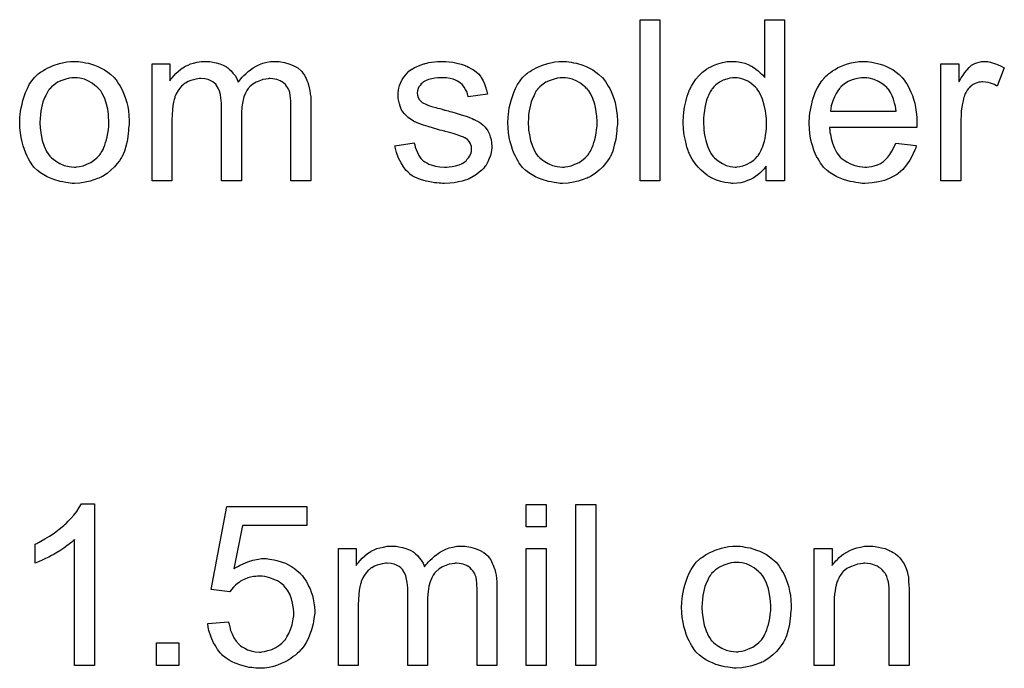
# Model space of a CAD drawing. Extents: x -1.6 to 9, y -2.8 to 5.2.
# Tile 191 of 197: x 7.93 to 8.42, y 2.883 to 3.205. Entities that reach past the tile are written whole.
import ezdxf

# ---------------------------------------------------------------- set-up
doc = ezdxf.new("R2010")
doc.units = 0
doc.layers.add('dfn6-15-57-c_document', color=1, linetype='CONTINUOUS')

msp = doc.modelspace()

# ---------------------------------------------------------------- linework, layer by layer
at = {"layer": 'dfn6-15-57-c_document', "color": 1}
for points in [[(8.248649, 3.125088), (8.238815, 3.125088), (8.238815, 3.205153), (8.248649, 3.205153), (8.248649, 3.125088)], [(8.310549, 3.125088), (8.301408, 3.125088), (8.301408, 3.132377), (8.301293, 3.132262), (8.301177, 3.13203), (8.30083, 3.131567), (8.300367, 3.130989), (8.299789, 3.13041), (8.299094, 3.129716), (8.298285, 3.128906), (8.297243, 3.128096), (8.296202, 3.127286), (8.295045, 3.126477), (8.293657, 3.125782), (8.292153, 3.125204), (8.290648, 3.124625), (8.288913, 3.124162), (8.287062, 3.123931), (8.285095, 3.123815), (8.284401, 3.123815), (8.283938, 3.123931), (8.282549, 3.124047), (8.28093, 3.124278), (8.278963, 3.124741), (8.276764, 3.125435), (8.274566, 3.126361), (8.272368, 3.127633), (8.272252, 3.127633), (8.272136, 3.127865), (8.271442, 3.128328), (8.270401, 3.129253), (8.269128, 3.13041), (8.267624, 3.131914), (8.26612, 3.133766), (8.264616, 3.135848), (8.263343, 3.138278), (8.263343, 3.138394), (8.263228, 3.138625), (8.263112, 3.138972), (8.26288, 3.139435), (8.262649, 3.140129), (8.262302, 3.140939), (8.26207, 3.141749), (8.261839, 3.14279), (8.261261, 3.145104), (8.260682, 3.147765), (8.260335, 3.150773), (8.260219, 3.154013), (8.260219, 3.154129), (8.260219, 3.15436), (8.260219, 3.154823), (8.260219, 3.155517), (8.260335, 3.156211), (8.260335, 3.157137), (8.260566, 3.15922), (8.260914, 3.161649), (8.261492, 3.16431), (8.262186, 3.167087), (8.263112, 3.169748), (8.263112, 3.169864), (8.263228, 3.170095), (8.263459, 3.170443), (8.26369, 3.170905), (8.264385, 3.172178), (8.26531, 3.173798), (8.266467, 3.175533), (8.267971, 3.177269), (8.269707, 3.17912), (8.271789, 3.180624), (8.271905, 3.180624), (8.272021, 3.18074), (8.272368, 3.180971), (8.272831, 3.181203), (8.273988, 3.181781), (8.275607, 3.182591), (8.277459, 3.183285), (8.279657, 3.183864), (8.282087, 3.184327), (8.284632, 3.184442), (8.285558, 3.184442), (8.286483, 3.184327), (8.287756, 3.184211), (8.28926, 3.183864), (8.29088, 3.183517), (8.2925, 3.182938), (8.294004, 3.182128), (8.294235, 3.182012), (8.294698, 3.181781), (8.295392, 3.181203), (8.296318, 3.180624), (8.297475, 3.179814), (8.298516, 3.178773), (8.299673, 3.177732), (8.300714, 3.176459), (8.300714, 3.205153), (8.310549, 3.205153), (8.310549, 3.125088)], [(7.959631, 3.184327), (7.960672, 3.184211), (7.961829, 3.183979), (7.963102, 3.183748), (7.964606, 3.183517), (7.96773, 3.182475), (7.96935, 3.181897), (7.970969, 3.181087), (7.972589, 3.180277), (7.974209, 3.17912), (7.975713, 3.177963), (7.977217, 3.176575), (7.977333, 3.176459), (7.977564, 3.176227), (7.977911, 3.175765), (7.978374, 3.175186), (7.978953, 3.174376), (7.979647, 3.173335), (7.980341, 3.172178), (7.981035, 3.170905), (7.981729, 3.169517), (7.982424, 3.167781), (7.983118, 3.166046), (7.983696, 3.164079), (7.984159, 3.161996), (7.984506, 3.159798), (7.984738, 3.157484), (7.984853, 3.154939), (7.984853, 3.154823), (7.984853, 3.154476), (7.984853, 3.153897), (7.984853, 3.153088), (7.984738, 3.152162), (7.984622, 3.151005), (7.984622, 3.149848), (7.984391, 3.148575), (7.984043, 3.145683), (7.983349, 3.14279), (7.982539, 3.139898), (7.981382, 3.137237), (7.981382, 3.137121), (7.981267, 3.137005), (7.981035, 3.136658), (7.980804, 3.136195), (7.979994, 3.135038), (7.978953, 3.13365), (7.977564, 3.13203), (7.975829, 3.13041), (7.973862, 3.128791), (7.971548, 3.127286), (7.971432, 3.127286), (7.971316, 3.127171), (7.970969, 3.126939), (7.970391, 3.126708), (7.969812, 3.126477), (7.969118, 3.126245), (7.967383, 3.125551), (7.965416, 3.124972), (7.962986, 3.124394), (7.960441, 3.123931), (7.957664, 3.123815), (7.956507, 3.123815), (7.955581, 3.123931), (7.95454, 3.124047), (7.953383, 3.124278), (7.951994, 3.12451), (7.950606, 3.124741), (7.947482, 3.125667), (7.945747, 3.126361), (7.944127, 3.127055), (7.942507, 3.127981), (7.940887, 3.129022), (7.939383, 3.130179), (7.937879, 3.131567), (7.937763, 3.131683), (7.937532, 3.131914), (7.937185, 3.132377), (7.936722, 3.133071), (7.936144, 3.133881), (7.935565, 3.134807), (7.934871, 3.135964), (7.934177, 3.137352), (7.933483, 3.138856), (7.932788, 3.140592), (7.93221, 3.142443), (7.931631, 3.14441), (7.931168, 3.146608), (7.930821, 3.148922), (7.93059, 3.151468), (7.930474, 3.154129), (7.930474, 3.15436), (7.930474, 3.154823), (7.93059, 3.155633), (7.93059, 3.15679), (7.930706, 3.158063), (7.930937, 3.159682), (7.931168, 3.161302), (7.931631, 3.163153), (7.932094, 3.165005), (7.932673, 3.166972), (7.933367, 3.169054), (7.934292, 3.171021), (7.935218, 3.172872), (7.936491, 3.174723), (7.937763, 3.176459), (7.939383, 3.177963), (7.939499, 3.178079), (7.93973, 3.178194), (7.940193, 3.178541), (7.940772, 3.179004), (7.941466, 3.179467), (7.942391, 3.180046), (7.943317, 3.180624), (7.944474, 3.181203), (7.945747, 3.181781), (7.947135, 3.18236), (7.950259, 3.183401), (7.953846, 3.184211), (7.955697, 3.184327), (7.957664, 3.184442), (7.958821, 3.184442), (7.959631, 3.184327)], [(8.058554, 3.184327), (8.059364, 3.184327), (8.060174, 3.184211), (8.062141, 3.183864), (8.064224, 3.183285), (8.066422, 3.18236), (8.06862, 3.181203), (8.070471, 3.179583), (8.070703, 3.179351), (8.071166, 3.178657), (8.071975, 3.177616), (8.072323, 3.176806), (8.072785, 3.175996), (8.073248, 3.174955), (8.073595, 3.173914), (8.074058, 3.172756), (8.074405, 3.171368), (8.074636, 3.16998), (8.074868, 3.16836), (8.075099, 3.16674), (8.075099, 3.164889), (8.075099, 3.125088), (8.065265, 3.125088), (8.065265, 3.161534), (8.065265, 3.161649), (8.065265, 3.161765), (8.065265, 3.162459), (8.065265, 3.163501), (8.065149, 3.164773), (8.065033, 3.166162), (8.064918, 3.16755), (8.064686, 3.168938), (8.064339, 3.16998), (8.064339, 3.170095), (8.064108, 3.170443), (8.063876, 3.170905), (8.063529, 3.171484), (8.063066, 3.172178), (8.062488, 3.172872), (8.061794, 3.173566), (8.060868, 3.174261), (8.060752, 3.174376), (8.060405, 3.174492), (8.059943, 3.174723), (8.059133, 3.17507), (8.058323, 3.175418), (8.057282, 3.175649), (8.05624, 3.175765), (8.054967, 3.17588), (8.054389, 3.17588), (8.053926, 3.175765), (8.052769, 3.175649), (8.051381, 3.175418), (8.049761, 3.174839), (8.048025, 3.174145), (8.04629, 3.173104), (8.04467, 3.171715), (8.044555, 3.171484), (8.044092, 3.170905), (8.043398, 3.16998), (8.042703, 3.168591), (8.041893, 3.16674), (8.041315, 3.164542), (8.040852, 3.161881), (8.040621, 3.158757), (8.040621, 3.125088), (8.030786, 3.125088), (8.030786, 3.162691), (8.030786, 3.162806), (8.030786, 3.163038), (8.030786, 3.163269), (8.030786, 3.163732), (8.030671, 3.165005), (8.030439, 3.166393), (8.030208, 3.168013), (8.029745, 3.169633), (8.029166, 3.171137), (8.028356, 3.172525), (8.028241, 3.172641), (8.027894, 3.173104), (8.027315, 3.173566), (8.026505, 3.174261), (8.025464, 3.174839), (8.024076, 3.175418), (8.022456, 3.175765), (8.020489, 3.17588), (8.019795, 3.17588), (8.018985, 3.175765), (8.018059, 3.175649), (8.016902, 3.175302), (8.015514, 3.174955), (8.014241, 3.174376), (8.012853, 3.173682), (8.012737, 3.173566), (8.012274, 3.173219), (8.011696, 3.172756), (8.010886, 3.172062), (8.010076, 3.171137), (8.009266, 3.16998), (8.008456, 3.168707), (8.007762, 3.167203), (8.007646, 3.166972), (8.00753, 3.166393), (8.007299, 3.165467), (8.006952, 3.164195), (8.006605, 3.162459), (8.006373, 3.160377), (8.006258, 3.157947), (8.006142, 3.15517), (8.006142, 3.125088), (7.996308, 3.125088), (7.996308, 3.183169), (8.005101, 3.183169), (8.005101, 3.174839), (8.005217, 3.17507), (8.005564, 3.175533), (8.006258, 3.176343), (8.007068, 3.177269), (8.008109, 3.178426), (8.009382, 3.179583), (8.01077, 3.18074), (8.01239, 3.181781), (8.012621, 3.181897), (8.0132, 3.182244), (8.014125, 3.182591), (8.015398, 3.183169), (8.016902, 3.183632), (8.018638, 3.183979), (8.020605, 3.184327), (8.022687, 3.184442), (8.023729, 3.184442), (8.025001, 3.184327), (8.02639, 3.184095), (8.028125, 3.183748), (8.029861, 3.183285), (8.031596, 3.182591), (8.033216, 3.181665), (8.033447, 3.18155), (8.03391, 3.181203), (8.034604, 3.180624), (8.03553, 3.179698), (8.036456, 3.178657), (8.037497, 3.177385), (8.038422, 3.17588), (8.039117, 3.174145), (8.039232, 3.174261), (8.039464, 3.174608), (8.039811, 3.17507), (8.040389, 3.175765), (8.041083, 3.176575), (8.041893, 3.177385), (8.042819, 3.17831), (8.043976, 3.179351), (8.045249, 3.180277), (8.046521, 3.181203), (8.048025, 3.182012), (8.049645, 3.182822), (8.051381, 3.183517), (8.053232, 3.183979), (8.055083, 3.184327), (8.057166, 3.184442), (8.057976, 3.184442), (8.058554, 3.184327)], [(8.142205, 3.184327), (8.143941, 3.184211), (8.145792, 3.183979), (8.147759, 3.183517), (8.149842, 3.183054), (8.151808, 3.18236), (8.151924, 3.18236), (8.15204, 3.182244), (8.152618, 3.182012), (8.153544, 3.18155), (8.154701, 3.180971), (8.155974, 3.180161), (8.157246, 3.179236), (8.158403, 3.178194), (8.159445, 3.177037), (8.15956, 3.176922), (8.159792, 3.176459), (8.160255, 3.175649), (8.160833, 3.174723), (8.161412, 3.173335), (8.16199, 3.171831), (8.162453, 3.170095), (8.162916, 3.168128), (8.153312, 3.166856), (8.153312, 3.167087), (8.153197, 3.16755), (8.152965, 3.16836), (8.152618, 3.169401), (8.15204, 3.170443), (8.151346, 3.171599), (8.150536, 3.172756), (8.149379, 3.173798), (8.149263, 3.173914), (8.1488, 3.174145), (8.148106, 3.174608), (8.147065, 3.17507), (8.145908, 3.175533), (8.144404, 3.175996), (8.142552, 3.176227), (8.140586, 3.176343), (8.139428, 3.176343), (8.138271, 3.176227), (8.136767, 3.176112), (8.135263, 3.175765), (8.133644, 3.175418), (8.132139, 3.174839), (8.130867, 3.174029), (8.130751, 3.173914), (8.130404, 3.173682), (8.129941, 3.173219), (8.129478, 3.172525), (8.1289, 3.171831), (8.128437, 3.170905), (8.12809, 3.169864), (8.127974, 3.168823), (8.127974, 3.168707), (8.127974, 3.168476), (8.12809, 3.168128), (8.12809, 3.167666), (8.128437, 3.166509), (8.129131, 3.165352), (8.129247, 3.165236), (8.129363, 3.16512), (8.129594, 3.164773), (8.130057, 3.164426), (8.13052, 3.164079), (8.131214, 3.163616), (8.132024, 3.163269), (8.132949, 3.162806), (8.133065, 3.162806), (8.133296, 3.162691), (8.133759, 3.162575), (8.134569, 3.162228), (8.135726, 3.161881), (8.13723, 3.161534), (8.138156, 3.161186), (8.139197, 3.160955), (8.140354, 3.160608), (8.141627, 3.160261), (8.141743, 3.160261), (8.14209, 3.160145), (8.142668, 3.16003), (8.143362, 3.159798), (8.144172, 3.159567), (8.145213, 3.159335), (8.147412, 3.158641), (8.149842, 3.157947), (8.152271, 3.157137), (8.15447, 3.156327), (8.155395, 3.15598), (8.156205, 3.155633), (8.156436, 3.155517), (8.156899, 3.155286), (8.157593, 3.154939), (8.158635, 3.15436), (8.159676, 3.153666), (8.160717, 3.15274), (8.161759, 3.151699), (8.162684, 3.150542), (8.1628, 3.150426), (8.163031, 3.149964), (8.163494, 3.149269), (8.163957, 3.148228), (8.164304, 3.146955), (8.164767, 3.145567), (8.164998, 3.143947), (8.165114, 3.142096), (8.165114, 3.141865), (8.165114, 3.141286), (8.164998, 3.14036), (8.164767, 3.139088), (8.16442, 3.137699), (8.163841, 3.136195), (8.163147, 3.13446), (8.162221, 3.13284), (8.162106, 3.132609), (8.161643, 3.132146), (8.161064, 3.131336), (8.160139, 3.13041), (8.158866, 3.129369), (8.157478, 3.128212), (8.155858, 3.127171), (8.153891, 3.126129), (8.153775, 3.126129), (8.15366, 3.126014), (8.152965, 3.125782), (8.151808, 3.125435), (8.150304, 3.124972), (8.148453, 3.12451), (8.14637, 3.124162), (8.144172, 3.123931), (8.141627, 3.123815), (8.140586, 3.123815), (8.139776, 3.123931), (8.13885, 3.123931), (8.137693, 3.124047), (8.136536, 3.124162), (8.135263, 3.124394), (8.132486, 3.124972), (8.129594, 3.125782), (8.126817, 3.126939), (8.125544, 3.127633), (8.124387, 3.128443), (8.124272, 3.128559), (8.124156, 3.128675), (8.123462, 3.129369), (8.122421, 3.13041), (8.121264, 3.13203), (8.119991, 3.133997), (8.118718, 3.136311), (8.117677, 3.139204), (8.116867, 3.142443), (8.126586, 3.143947), (8.126586, 3.143831), (8.126586, 3.143716), (8.126817, 3.143022), (8.127049, 3.141865), (8.127511, 3.140592), (8.12809, 3.139204), (8.128784, 3.137699), (8.129825, 3.136195), (8.131098, 3.134923), (8.131329, 3.134807), (8.131792, 3.13446), (8.132718, 3.133997), (8.133875, 3.133419), (8.135379, 3.13284), (8.137114, 3.132377), (8.139197, 3.13203), (8.141627, 3.131914), (8.142784, 3.131914), (8.143941, 3.13203), (8.145445, 3.132262), (8.147065, 3.132609), (8.1488, 3.133071), (8.150304, 3.13365), (8.151693, 3.134575), (8.151808, 3.134691), (8.152271, 3.135038), (8.152734, 3.135617), (8.153428, 3.136427), (8.154007, 3.137352), (8.154585, 3.138509), (8.154932, 3.139666), (8.155048, 3.141055), (8.155048, 3.14117), (8.155048, 3.141633), (8.154932, 3.142212), (8.154701, 3.143022), (8.154354, 3.143831), (8.153775, 3.144641), (8.153081, 3.145567), (8.15204, 3.146261), (8.151924, 3.146377), (8.151577, 3.146493), (8.150998, 3.14684), (8.150073, 3.147187), (8.148685, 3.14765), (8.147875, 3.147997), (8.146949, 3.148228), (8.145908, 3.148575), (8.144751, 3.148922), (8.143478, 3.149269), (8.141974, 3.149617), (8.141858, 3.149617), (8.141511, 3.149732), (8.140933, 3.149848), (8.140238, 3.150079), (8.139313, 3.150311), (8.138271, 3.150658), (8.136073, 3.151236), (8.133528, 3.152046), (8.131098, 3.15274), (8.128784, 3.15355), (8.127743, 3.154013), (8.126933, 3.15436), (8.126702, 3.154476), (8.126239, 3.154707), (8.125544, 3.15517), (8.124619, 3.155749), (8.123578, 3.156559), (8.122536, 3.157484), (8.121495, 3.158525), (8.120569, 3.159798), (8.120454, 3.159914), (8.120222, 3.160377), (8.119875, 3.161186), (8.119528, 3.162112), (8.119181, 3.163269), (8.118834, 3.164657), (8.118602, 3.166046), (8.118487, 3.167666), (8.118487, 3.167897), (8.118487, 3.16836), (8.118602, 3.169054), (8.118718, 3.170095), (8.11895, 3.171137), (8.119181, 3.172409), (8.119644, 3.173566), (8.120222, 3.174839), (8.120338, 3.174955), (8.120569, 3.175418), (8.120917, 3.175996), (8.121495, 3.176806), (8.122189, 3.177616), (8.122999, 3.178657), (8.123925, 3.179583), (8.125082, 3.180393), (8.125197, 3.180508), (8.125544, 3.180624), (8.126007, 3.180971), (8.126702, 3.181318), (8.127627, 3.181781), (8.128668, 3.182244), (8.129941, 3.182707), (8.131329, 3.183169), (8.131561, 3.183285), (8.132024, 3.183401), (8.132834, 3.183632), (8.133875, 3.183864), (8.135148, 3.184095), (8.136536, 3.184211), (8.138156, 3.184442), (8.140933, 3.184442), (8.142205, 3.184327)], [(8.202254, 3.184327), (8.203295, 3.184211), (8.204452, 3.183979), (8.205725, 3.183748), (8.207229, 3.183517), (8.210353, 3.182475), (8.211972, 3.181897), (8.213592, 3.181087), (8.215212, 3.180277), (8.216832, 3.17912), (8.218336, 3.177963), (8.21984, 3.176575), (8.219956, 3.176459), (8.220187, 3.176227), (8.220534, 3.175765), (8.220997, 3.175186), (8.221576, 3.174376), (8.22227, 3.173335), (8.222964, 3.172178), (8.223658, 3.170905), (8.224352, 3.169517), (8.225047, 3.167781), (8.225741, 3.166046), (8.226319, 3.164079), (8.226782, 3.161996), (8.227129, 3.159798), (8.227361, 3.157484), (8.227476, 3.154939), (8.227476, 3.154823), (8.227476, 3.154476), (8.227476, 3.153897), (8.227476, 3.153088), (8.227361, 3.152162), (8.227245, 3.151005), (8.227245, 3.149848), (8.227013, 3.148575), (8.226666, 3.145683), (8.225972, 3.14279), (8.225162, 3.139898), (8.224005, 3.137237), (8.224005, 3.137121), (8.223889, 3.137005), (8.223658, 3.136658), (8.223427, 3.136195), (8.222617, 3.135038), (8.221576, 3.13365), (8.220187, 3.13203), (8.218452, 3.13041), (8.216485, 3.128791), (8.214171, 3.127286), (8.214055, 3.127286), (8.213939, 3.127171), (8.213592, 3.126939), (8.213014, 3.126708), (8.212435, 3.126477), (8.211741, 3.126245), (8.210005, 3.125551), (8.208039, 3.124972), (8.205609, 3.124394), (8.203064, 3.123931), (8.200287, 3.123815), (8.19913, 3.123815), (8.198204, 3.123931), (8.197163, 3.124047), (8.196006, 3.124278), (8.194617, 3.12451), (8.193229, 3.124741), (8.190105, 3.125667), (8.18837, 3.126361), (8.18675, 3.127055), (8.18513, 3.127981), (8.18351, 3.129022), (8.182006, 3.130179), (8.180502, 3.131567), (8.180386, 3.131683), (8.180155, 3.131914), (8.179808, 3.132377), (8.179345, 3.133071), (8.178766, 3.133881), (8.178188, 3.134807), (8.177494, 3.135964), (8.1768, 3.137352), (8.176105, 3.138856), (8.175411, 3.140592), (8.174833, 3.142443), (8.174254, 3.14441), (8.173791, 3.146608), (8.173444, 3.148922), (8.173213, 3.151468), (8.173097, 3.154129), (8.173097, 3.15436), (8.173097, 3.154823), (8.173213, 3.155633), (8.173213, 3.15679), (8.173329, 3.158063), (8.17356, 3.159682), (8.173791, 3.161302), (8.174254, 3.163153), (8.174717, 3.165005), (8.175296, 3.166972), (8.17599, 3.169054), (8.176915, 3.171021), (8.177841, 3.172872), (8.179114, 3.174723), (8.180386, 3.176459), (8.182006, 3.177963), (8.182122, 3.178079), (8.182353, 3.178194), (8.182816, 3.178541), (8.183395, 3.179004), (8.184089, 3.179467), (8.185014, 3.180046), (8.18594, 3.180624), (8.187097, 3.181203), (8.18837, 3.181781), (8.189758, 3.18236), (8.192882, 3.183401), (8.196469, 3.184211), (8.19832, 3.184327), (8.200287, 3.184442), (8.201444, 3.184442), (8.202254, 3.184327)], [(8.351854, 3.184327), (8.352779, 3.184211), (8.353936, 3.183979), (8.355209, 3.183748), (8.356713, 3.183401), (8.358102, 3.183054), (8.359721, 3.182475), (8.361225, 3.181897), (8.362845, 3.181087), (8.364465, 3.180161), (8.366085, 3.17912), (8.367589, 3.177847), (8.368977, 3.176459), (8.369093, 3.176343), (8.369324, 3.176112), (8.369672, 3.175649), (8.370134, 3.174955), (8.370713, 3.174145), (8.371291, 3.173219), (8.371986, 3.172062), (8.37268, 3.170674), (8.373374, 3.16917), (8.374068, 3.16755), (8.374647, 3.165699), (8.375225, 3.163732), (8.375688, 3.161534), (8.376035, 3.15922), (8.376266, 3.15679), (8.376382, 3.154129), (8.376382, 3.154013), (8.376382, 3.15355), (8.376382, 3.15274), (8.376266, 3.151584), (8.332879, 3.151584), (8.332879, 3.151468), (8.332879, 3.151121), (8.332995, 3.150658), (8.332995, 3.149964), (8.33311, 3.149154), (8.333342, 3.148228), (8.333689, 3.146146), (8.334383, 3.143832), (8.335309, 3.141286), (8.336581, 3.138972), (8.338201, 3.13689), (8.338317, 3.13689), (8.338433, 3.136658), (8.339127, 3.13608), (8.340168, 3.13527), (8.341556, 3.13446), (8.343408, 3.133534), (8.34549, 3.132724), (8.347804, 3.132146), (8.349077, 3.13203), (8.350465, 3.131914), (8.351391, 3.131914), (8.352432, 3.13203), (8.353705, 3.132262), (8.355093, 3.132609), (8.356713, 3.133072), (8.358217, 3.133766), (8.359721, 3.134691), (8.359837, 3.134807), (8.360415, 3.13527), (8.36111, 3.135964), (8.36192, 3.13689), (8.362845, 3.138162), (8.363887, 3.139782), (8.364928, 3.141633), (8.365853, 3.143832), (8.376035, 3.142559), (8.376035, 3.142443), (8.375919, 3.142212), (8.375804, 3.141749), (8.375572, 3.141055), (8.375225, 3.140361), (8.374878, 3.139435), (8.373952, 3.137468), (8.372795, 3.13527), (8.371176, 3.132956), (8.369324, 3.130758), (8.36701, 3.128675), (8.366895, 3.128675), (8.366663, 3.128443), (8.366316, 3.128212), (8.365853, 3.127865), (8.365159, 3.127518), (8.364465, 3.127171), (8.363539, 3.126708), (8.362498, 3.126245), (8.361341, 3.125782), (8.360184, 3.12532), (8.357292, 3.124625), (8.354052, 3.124047), (8.350465, 3.123816), (8.349193, 3.123816), (8.348383, 3.123931), (8.347341, 3.124047), (8.346069, 3.124278), (8.34468, 3.12451), (8.343176, 3.124741), (8.339937, 3.125667), (8.338201, 3.126361), (8.336581, 3.127055), (8.334846, 3.127981), (8.333226, 3.129022), (8.331722, 3.130179), (8.330218, 3.131567), (8.330102, 3.131683), (8.329871, 3.131914), (8.329524, 3.132377), (8.329061, 3.133072), (8.328482, 3.133881), (8.327904, 3.134807), (8.32721, 3.135964), (8.326515, 3.137237), (8.325821, 3.138741), (8.325127, 3.14036), (8.324549, 3.142212), (8.32397, 3.144179), (8.323507, 3.146261), (8.32316, 3.148575), (8.322929, 3.151005), (8.322813, 3.15355), (8.322813, 3.153666), (8.322813, 3.154244), (8.322813, 3.154939), (8.322929, 3.15598), (8.323044, 3.157253), (8.32316, 3.158641), (8.323391, 3.160261), (8.323739, 3.161881), (8.324664, 3.165583), (8.325243, 3.167434), (8.325937, 3.169401), (8.326862, 3.171252), (8.327904, 3.172988), (8.329061, 3.174724), (8.330334, 3.176343), (8.330449, 3.176459), (8.330681, 3.17669), (8.331143, 3.177037), (8.331722, 3.177616), (8.332416, 3.178195), (8.333342, 3.178889), (8.334383, 3.179699), (8.335656, 3.180393), (8.336928, 3.181203), (8.338433, 3.181897), (8.340052, 3.182591), (8.341788, 3.18317), (8.343639, 3.183748), (8.345606, 3.184095), (8.347689, 3.184327), (8.349887, 3.184442), (8.351044, 3.184442), (8.351854, 3.184327)], [(8.411555, 3.184327), (8.412828, 3.184095), (8.414332, 3.183632), (8.415951, 3.183054), (8.417803, 3.182244), (8.41977, 3.181203), (8.416183, 3.172178), (8.416067, 3.172294), (8.415604, 3.172525), (8.41491, 3.172872), (8.413985, 3.173219), (8.412943, 3.173566), (8.411671, 3.173914), (8.410398, 3.174145), (8.409125, 3.174261), (8.408547, 3.174261), (8.407968, 3.174145), (8.407158, 3.174029), (8.406348, 3.173798), (8.405307, 3.173451), (8.404266, 3.172988), (8.40334, 3.172294), (8.403225, 3.172178), (8.402877, 3.171947), (8.40253, 3.171484), (8.401952, 3.170905), (8.401373, 3.170095), (8.400795, 3.16917), (8.400216, 3.168129), (8.399754, 3.166856), (8.399638, 3.166624), (8.399522, 3.16593), (8.399291, 3.164889), (8.398944, 3.163501), (8.398596, 3.161765), (8.398365, 3.159798), (8.398249, 3.157716), (8.398134, 3.155402), (8.398134, 3.125088), (8.388299, 3.125088), (8.388299, 3.18317), (8.397208, 3.18317), (8.397208, 3.174376), (8.397324, 3.174492), (8.397787, 3.175302), (8.398365, 3.176343), (8.399291, 3.177616), (8.400216, 3.178889), (8.401258, 3.180277), (8.402299, 3.181434), (8.40334, 3.18236), (8.403456, 3.182475), (8.403803, 3.182707), (8.404497, 3.183054), (8.405191, 3.183401), (8.406117, 3.183748), (8.407274, 3.184095), (8.408431, 3.184327), (8.409704, 3.184442), (8.410514, 3.184442), (8.411555, 3.184327)], [(7.957664, 3.176343), (7.95697, 3.176343), (7.956391, 3.176227), (7.955118, 3.176112), (7.953383, 3.175649), (7.951416, 3.174955), (7.949333, 3.174029), (7.947367, 3.172641), (7.946325, 3.171715), (7.9454, 3.17079), (7.9454, 3.170674), (7.945168, 3.170558), (7.944937, 3.170211), (7.94459, 3.169748), (7.944243, 3.16917), (7.943895, 3.168476), (7.943433, 3.16755), (7.94297, 3.166624), (7.942507, 3.165467), (7.942044, 3.16431), (7.941697, 3.162922), (7.94135, 3.161418), (7.941003, 3.159798), (7.940772, 3.158063), (7.940656, 3.156096), (7.94054, 3.154129), (7.94054, 3.154013), (7.94054, 3.153666), (7.94054, 3.153088), (7.940656, 3.152278), (7.940656, 3.151352), (7.940772, 3.150311), (7.941119, 3.147881), (7.941697, 3.145104), (7.942623, 3.142327), (7.94378, 3.139666), (7.94459, 3.138509), (7.9454, 3.137352), (7.945515, 3.137352), (7.945631, 3.137121), (7.946325, 3.136542), (7.947367, 3.135617), (7.948755, 3.134691), (7.95049, 3.13365), (7.952573, 3.132724), (7.955003, 3.132146), (7.956275, 3.13203), (7.957664, 3.131914), (7.958358, 3.131914), (7.958936, 3.13203), (7.960209, 3.132262), (7.961945, 3.132609), (7.963796, 3.133303), (7.965878, 3.134228), (7.967845, 3.135617), (7.968887, 3.136542), (7.969812, 3.137468), (7.969928, 3.137584), (7.970044, 3.137699), (7.970275, 3.138046), (7.970622, 3.138509), (7.970969, 3.139088), (7.971432, 3.139782), (7.971895, 3.140708), (7.972358, 3.141633), (7.97282, 3.14279), (7.973168, 3.144063), (7.97363, 3.145451), (7.973977, 3.146955), (7.974325, 3.148691), (7.974556, 3.150426), (7.974787, 3.152393), (7.974787, 3.154476), (7.974787, 3.154592), (7.974787, 3.154939), (7.974787, 3.155517), (7.974672, 3.156211), (7.974672, 3.157137), (7.974556, 3.158178), (7.974209, 3.160608), (7.97363, 3.163153), (7.972705, 3.16593), (7.971432, 3.168476), (7.970738, 3.169748), (7.969812, 3.17079), (7.969812, 3.170905), (7.969581, 3.171021), (7.968887, 3.171715), (7.967845, 3.172525), (7.966457, 3.173566), (7.964721, 3.174608), (7.962639, 3.175533), (7.960325, 3.176112), (7.959052, 3.176227), (7.957664, 3.176343)], [(8.200287, 3.176343), (8.199593, 3.176343), (8.199014, 3.176227), (8.197741, 3.176112), (8.196006, 3.175649), (8.194039, 3.174955), (8.191956, 3.174029), (8.189989, 3.172641), (8.188948, 3.171715), (8.188023, 3.17079), (8.188023, 3.170674), (8.187791, 3.170558), (8.18756, 3.170211), (8.187213, 3.169748), (8.186865, 3.16917), (8.186518, 3.168476), (8.186056, 3.16755), (8.185593, 3.166624), (8.18513, 3.165467), (8.184667, 3.16431), (8.18432, 3.162922), (8.183973, 3.161418), (8.183626, 3.159798), (8.183395, 3.158063), (8.183279, 3.156096), (8.183163, 3.154129), (8.183163, 3.154013), (8.183163, 3.153666), (8.183163, 3.153088), (8.183279, 3.152278), (8.183279, 3.151352), (8.183395, 3.150311), (8.183742, 3.147881), (8.18432, 3.145104), (8.185246, 3.142327), (8.186403, 3.139666), (8.187213, 3.138509), (8.188023, 3.137352), (8.188138, 3.137352), (8.188254, 3.137121), (8.188948, 3.136542), (8.189989, 3.135617), (8.191378, 3.134691), (8.193113, 3.13365), (8.195196, 3.132724), (8.197626, 3.132146), (8.198898, 3.13203), (8.200287, 3.131914), (8.200981, 3.131914), (8.201559, 3.13203), (8.202832, 3.132262), (8.204568, 3.132609), (8.206419, 3.133303), (8.208501, 3.134228), (8.210468, 3.135617), (8.21151, 3.136542), (8.212435, 3.137468), (8.212551, 3.137584), (8.212667, 3.137699), (8.212898, 3.138046), (8.213245, 3.138509), (8.213592, 3.139088), (8.214055, 3.139782), (8.214518, 3.140708), (8.214981, 3.141633), (8.215443, 3.14279), (8.21579, 3.144063), (8.216253, 3.145451), (8.2166, 3.146955), (8.216948, 3.148691), (8.217179, 3.150426), (8.21741, 3.152393), (8.21741, 3.154476), (8.21741, 3.154592), (8.21741, 3.154939), (8.21741, 3.155517), (8.217295, 3.156211), (8.217295, 3.157137), (8.217179, 3.158178), (8.216832, 3.160608), (8.216253, 3.163153), (8.215328, 3.16593), (8.214055, 3.168476), (8.213361, 3.169748), (8.212435, 3.17079), (8.212435, 3.170905), (8.212204, 3.171021), (8.21151, 3.171715), (8.210468, 3.172525), (8.20908, 3.173566), (8.207344, 3.174608), (8.205262, 3.175533), (8.202948, 3.176112), (8.201675, 3.176227), (8.200287, 3.176343)], [(8.285673, 3.176343), (8.285095, 3.176343), (8.284632, 3.176227), (8.283359, 3.176112), (8.281855, 3.175649), (8.28012, 3.17507), (8.278269, 3.174029), (8.276417, 3.172756), (8.275492, 3.171831), (8.274682, 3.170905), (8.274682, 3.17079), (8.27445, 3.170674), (8.274335, 3.170327), (8.273988, 3.169864), (8.27364, 3.169285), (8.273293, 3.168591), (8.272946, 3.167781), (8.272484, 3.166856), (8.272021, 3.165699), (8.271674, 3.164426), (8.271326, 3.163038), (8.270979, 3.161534), (8.270748, 3.159914), (8.270517, 3.158063), (8.270285, 3.156096), (8.270285, 3.154013), (8.270285, 3.153897), (8.270285, 3.15355), (8.270285, 3.152972), (8.270401, 3.152162), (8.270401, 3.151236), (8.270517, 3.150195), (8.270864, 3.147765), (8.271442, 3.145104), (8.272252, 3.142327), (8.273409, 3.139666), (8.274103, 3.138509), (8.274913, 3.137352), (8.275029, 3.137352), (8.275145, 3.137121), (8.275723, 3.136542), (8.276764, 3.135617), (8.278037, 3.134691), (8.279657, 3.13365), (8.281624, 3.132724), (8.283706, 3.132146), (8.284863, 3.13203), (8.28602, 3.131914), (8.286599, 3.131914), (8.287062, 3.13203), (8.288334, 3.132146), (8.289838, 3.132609), (8.291574, 3.133187), (8.293425, 3.134113), (8.295276, 3.135385), (8.296202, 3.136195), (8.297012, 3.137121), (8.297012, 3.137237), (8.297243, 3.137352), (8.297475, 3.137699), (8.297706, 3.138162), (8.298053, 3.138741), (8.298516, 3.139319), (8.298863, 3.140245), (8.299326, 3.14117), (8.299789, 3.142212), (8.300136, 3.143369), (8.300599, 3.144757), (8.300946, 3.146146), (8.301177, 3.147765), (8.301408, 3.149385), (8.30164, 3.151236), (8.30164, 3.153203), (8.30164, 3.153319), (8.30164, 3.153782), (8.30164, 3.15436), (8.301524, 3.15517), (8.301524, 3.156096), (8.301408, 3.157253), (8.301293, 3.158525), (8.301061, 3.159914), (8.300483, 3.162691), (8.299673, 3.165583), (8.298516, 3.16836), (8.297822, 3.169517), (8.297012, 3.170674), (8.297012, 3.17079), (8.296781, 3.170905), (8.296202, 3.171599), (8.295161, 3.172525), (8.293888, 3.173566), (8.292268, 3.174608), (8.290301, 3.175418), (8.288103, 3.176112), (8.286946, 3.176227), (8.285673, 3.176343)], [(8.350003, 3.176343), (8.349308, 3.176343), (8.348845, 3.176228), (8.347573, 3.176112), (8.346069, 3.175765), (8.344218, 3.175186), (8.342251, 3.174376), (8.340399, 3.173219), (8.338548, 3.171715), (8.338317, 3.171484), (8.337854, 3.170905), (8.337044, 3.169864), (8.336234, 3.168476), (8.335309, 3.166856), (8.334499, 3.164773), (8.333805, 3.162344), (8.333457, 3.159682), (8.365969, 3.159682), (8.365969, 3.159798), (8.365969, 3.16003), (8.365853, 3.160377), (8.365853, 3.16084), (8.365622, 3.162228), (8.365275, 3.163732), (8.364696, 3.165583), (8.364118, 3.167319), (8.363192, 3.169054), (8.362151, 3.170558), (8.362151, 3.170674), (8.36192, 3.17079), (8.361341, 3.171484), (8.3603, 3.17241), (8.358911, 3.173451), (8.357176, 3.174492), (8.355093, 3.175418), (8.352664, 3.176112), (8.351391, 3.176228), (8.350003, 3.176343)], [(7.967614, 2.884224), (7.957779, 2.884224), (7.957779, 2.946818), (7.957664, 2.946702), (7.957085, 2.946239), (7.956391, 2.945545), (7.955234, 2.944735), (7.953961, 2.943694), (7.952342, 2.942537), (7.95049, 2.941264), (7.948408, 2.939991), (7.948292, 2.939991), (7.948176, 2.939876), (7.947482, 2.939413), (7.946325, 2.938834), (7.944937, 2.93814), (7.943317, 2.93733), (7.941582, 2.93652), (7.939846, 2.93571), (7.93811, 2.935016), (7.93811, 2.944503), (7.938226, 2.944503), (7.938458, 2.944735), (7.93892, 2.944851), (7.939499, 2.945198), (7.940193, 2.945545), (7.941003, 2.946008), (7.94297, 2.947165), (7.945284, 2.948437), (7.947598, 2.950057), (7.950028, 2.951908), (7.952457, 2.953875), (7.952573, 2.953991), (7.952689, 2.954107), (7.953036, 2.954454), (7.953499, 2.954801), (7.95454, 2.955958), (7.955928, 2.957346), (7.957317, 2.958966), (7.958821, 2.960817), (7.960093, 2.962668), (7.961251, 2.964635), (7.967614, 2.964635), (7.967614, 2.884224)], [(8.073248, 2.953875), (8.041199, 2.953875), (8.036918, 2.932239), (8.037034, 2.932355), (8.037265, 2.932471), (8.037613, 2.932702), (8.038191, 2.933049), (8.038885, 2.933396), (8.039695, 2.933859), (8.041546, 2.934785), (8.04386, 2.93571), (8.046406, 2.93652), (8.049182, 2.937099), (8.050571, 2.93733), (8.053116, 2.93733), (8.05381, 2.937214), (8.054736, 2.937099), (8.055777, 2.936983), (8.056934, 2.936752), (8.058207, 2.936405), (8.060984, 2.935595), (8.062488, 2.935016), (8.063992, 2.934206), (8.065496, 2.933396), (8.067, 2.932471), (8.068389, 2.931314), (8.069777, 2.930041), (8.069893, 2.929925), (8.070124, 2.929694), (8.070471, 2.929347), (8.070934, 2.928768), (8.071513, 2.927958), (8.072091, 2.927148), (8.072785, 2.926107), (8.07348, 2.92495), (8.074058, 2.923677), (8.074752, 2.922289), (8.075331, 2.920669), (8.075909, 2.91905), (8.076372, 2.917314), (8.076719, 2.915347), (8.07695, 2.91338), (8.077066, 2.911298), (8.077066, 2.911182), (8.077066, 2.910835), (8.077066, 2.910256), (8.07695, 2.909446), (8.076835, 2.908521), (8.076719, 2.907479), (8.076488, 2.906207), (8.076256, 2.904934), (8.075562, 2.901926), (8.074405, 2.898802), (8.073711, 2.897182), (8.072785, 2.895678), (8.07186, 2.894058), (8.070703, 2.892554), (8.070587, 2.892439), (8.070356, 2.892091), (8.069893, 2.891629), (8.069314, 2.89105), (8.068504, 2.890356), (8.067579, 2.88943), (8.066422, 2.88862), (8.065149, 2.887695), (8.063761, 2.886769), (8.062141, 2.885959), (8.060405, 2.885149), (8.058554, 2.88434), (8.056587, 2.883761), (8.054389, 2.883298), (8.052075, 2.882951), (8.049645, 2.882835), (8.048604, 2.882835), (8.047794, 2.882951), (8.046868, 2.883067), (8.045827, 2.883182), (8.044555, 2.883298), (8.043282, 2.883645), (8.040389, 2.88434), (8.037497, 2.885381), (8.035993, 2.886075), (8.034489, 2.886885), (8.0331, 2.887811), (8.031712, 2.888852), (8.031596, 2.888968), (8.031365, 2.889083), (8.031133, 2.889546), (8.030671, 2.890009), (8.030092, 2.890587), (8.029514, 2.891282), (8.028819, 2.892207), (8.028241, 2.893248), (8.027547, 2.89429), (8.026852, 2.895562), (8.02558, 2.898339), (8.024538, 2.901579), (8.024191, 2.903314), (8.02396, 2.905166), (8.034257, 2.905975), (8.034257, 2.90586), (8.034257, 2.905628), (8.034373, 2.905281), (8.034489, 2.904703), (8.034836, 2.90343), (8.035298, 2.901695), (8.035993, 2.899959), (8.036918, 2.897992), (8.038075, 2.896257), (8.039464, 2.894637), (8.039695, 2.894521), (8.040158, 2.894058), (8.041083, 2.89348), (8.042356, 2.892786), (8.043745, 2.892091), (8.04548, 2.891513), (8.047447, 2.89105), (8.049645, 2.890934), (8.05034, 2.890934), (8.050802, 2.89105), (8.052191, 2.891166), (8.05381, 2.891629), (8.055777, 2.892207), (8.057744, 2.893133), (8.059827, 2.894521), (8.060752, 2.895331), (8.061678, 2.896257), (8.061794, 2.896372), (8.061909, 2.896488), (8.062141, 2.896835), (8.062488, 2.897182), (8.063298, 2.898455), (8.064224, 2.900075), (8.065033, 2.902042), (8.065843, 2.904471), (8.066422, 2.907364), (8.066653, 2.908868), (8.066653, 2.910488), (8.066653, 2.910603), (8.066653, 2.910835), (8.066653, 2.911298), (8.066538, 2.911876), (8.066538, 2.91257), (8.066422, 2.91338), (8.066075, 2.915231), (8.065496, 2.91743), (8.064686, 2.919628), (8.063529, 2.921711), (8.061909, 2.923677), (8.061909, 2.923793), (8.061678, 2.923909), (8.0611, 2.924487), (8.060058, 2.925297), (8.05867, 2.926223), (8.056819, 2.927033), (8.054736, 2.927843), (8.052306, 2.928421), (8.050918, 2.928653), (8.04872, 2.928653), (8.047794, 2.928537), (8.046637, 2.928421), (8.045249, 2.928074), (8.04386, 2.927727), (8.042356, 2.927148), (8.040852, 2.926454), (8.040736, 2.926339), (8.040274, 2.926107), (8.039579, 2.925529), (8.038654, 2.92495), (8.037728, 2.92414), (8.036803, 2.923099), (8.035761, 2.922058), (8.034951, 2.920785), (8.025695, 2.922058), (8.033447, 2.963247), (8.073248, 2.963247), (8.073248, 2.953875)], [(8.192072, 2.953065), (8.182238, 2.953065), (8.182238, 2.964288), (8.192072, 2.964288), (8.192072, 2.953065)], [(8.216716, 2.884224), (8.206882, 2.884224), (8.206882, 2.964288), (8.216716, 2.964288), (8.216716, 2.884224)], [(8.151114, 2.943462), (8.151924, 2.943462), (8.152734, 2.943347), (8.154701, 2.942999), (8.156783, 2.942421), (8.158982, 2.941495), (8.16118, 2.940338), (8.163031, 2.938718), (8.163263, 2.938487), (8.163725, 2.937793), (8.164535, 2.936752), (8.164882, 2.935942), (8.165345, 2.935132), (8.165808, 2.93409), (8.166155, 2.933049), (8.166618, 2.931892), (8.166965, 2.930504), (8.167197, 2.929115), (8.167428, 2.927496), (8.167659, 2.925876), (8.167659, 2.924025), (8.167659, 2.884224), (8.157825, 2.884224), (8.157825, 2.920669), (8.157825, 2.920785), (8.157825, 2.920901), (8.157825, 2.921595), (8.157825, 2.922636), (8.157709, 2.923909), (8.157593, 2.925297), (8.157478, 2.926686), (8.157246, 2.928074), (8.156899, 2.929115), (8.156899, 2.929231), (8.156668, 2.929578), (8.156436, 2.930041), (8.156089, 2.930619), (8.155627, 2.931314), (8.155048, 2.932008), (8.154354, 2.932702), (8.153428, 2.933396), (8.153312, 2.933512), (8.152965, 2.933628), (8.152503, 2.933859), (8.151693, 2.934206), (8.150883, 2.934553), (8.149842, 2.934785), (8.1488, 2.9349), (8.147528, 2.935016), (8.146949, 2.935016), (8.146486, 2.9349), (8.145329, 2.934785), (8.143941, 2.934553), (8.142321, 2.933975), (8.140586, 2.933281), (8.13885, 2.932239), (8.13723, 2.930851), (8.137114, 2.930619), (8.136652, 2.930041), (8.135958, 2.929115), (8.135263, 2.927727), (8.134453, 2.925876), (8.133875, 2.923677), (8.133412, 2.921016), (8.133181, 2.917892), (8.133181, 2.884224), (8.123346, 2.884224), (8.123346, 2.921826), (8.123346, 2.921942), (8.123346, 2.922173), (8.123346, 2.922405), (8.123346, 2.922868), (8.12323, 2.92414), (8.122999, 2.925529), (8.122768, 2.927148), (8.122305, 2.928768), (8.121726, 2.930272), (8.120917, 2.931661), (8.120801, 2.931776), (8.120454, 2.932239), (8.119875, 2.932702), (8.119065, 2.933396), (8.118024, 2.933975), (8.116636, 2.934553), (8.115016, 2.9349), (8.113049, 2.935016), (8.112355, 2.935016), (8.111545, 2.9349), (8.110619, 2.934785), (8.109462, 2.934438), (8.108074, 2.93409), (8.106801, 2.933512), (8.105413, 2.932818), (8.105297, 2.932702), (8.104834, 2.932355), (8.104256, 2.931892), (8.103446, 2.931198), (8.102636, 2.930272), (8.101826, 2.929115), (8.101016, 2.927843), (8.100322, 2.926339), (8.100206, 2.926107), (8.100091, 2.925529), (8.099859, 2.924603), (8.099512, 2.92333), (8.099165, 2.921595), (8.098934, 2.919512), (8.098818, 2.917083), (8.098702, 2.914306), (8.098702, 2.884224), (8.088868, 2.884224), (8.088868, 2.942305), (8.097661, 2.942305), (8.097661, 2.933975), (8.097776, 2.934206), (8.098124, 2.934669), (8.098818, 2.935479), (8.099628, 2.936405), (8.100669, 2.937561), (8.101942, 2.938718), (8.10333, 2.939876), (8.10495, 2.940917), (8.105181, 2.941032), (8.10576, 2.94138), (8.106685, 2.941727), (8.107958, 2.942305), (8.109462, 2.942768), (8.111198, 2.943115), (8.113165, 2.943462), (8.115247, 2.943578), (8.116288, 2.943578), (8.117561, 2.943462), (8.11895, 2.943231), (8.120685, 2.942884), (8.122421, 2.942421), (8.124156, 2.941727), (8.125776, 2.940801), (8.126007, 2.940685), (8.12647, 2.940338), (8.127164, 2.93976), (8.12809, 2.938834), (8.129016, 2.937793), (8.130057, 2.93652), (8.130982, 2.935016), (8.131677, 2.933281), (8.131792, 2.933396), (8.132024, 2.933743), (8.132371, 2.934206), (8.132949, 2.9349), (8.133644, 2.93571), (8.134453, 2.93652), (8.135379, 2.937446), (8.136536, 2.938487), (8.137809, 2.939413), (8.139081, 2.940338), (8.140586, 2.941148), (8.142205, 2.941958), (8.143941, 2.942652), (8.145792, 2.943115), (8.147643, 2.943462), (8.149726, 2.943578), (8.150536, 2.943578), (8.151114, 2.943462)], [(8.192072, 2.884224), (8.182238, 2.884224), (8.182238, 2.942305), (8.192072, 2.942305), (8.192072, 2.884224)], [(8.288566, 2.943462), (8.289607, 2.943347), (8.290764, 2.943115), (8.292037, 2.942884), (8.293541, 2.942652), (8.296665, 2.941611), (8.298285, 2.941032), (8.299904, 2.940223), (8.301524, 2.939413), (8.303144, 2.938256), (8.304648, 2.937099), (8.306152, 2.93571), (8.306268, 2.935595), (8.306499, 2.935363), (8.306846, 2.9349), (8.307309, 2.934322), (8.307888, 2.933512), (8.308582, 2.932471), (8.309276, 2.931314), (8.30997, 2.930041), (8.310665, 2.928653), (8.311359, 2.926917), (8.312053, 2.925182), (8.312631, 2.923215), (8.313094, 2.921132), (8.313441, 2.918934), (8.313673, 2.91662), (8.313788, 2.914074), (8.313788, 2.913959), (8.313788, 2.913612), (8.313788, 2.913033), (8.313788, 2.912223), (8.313673, 2.911298), (8.313557, 2.910141), (8.313557, 2.908984), (8.313326, 2.907711), (8.312978, 2.904818), (8.312284, 2.901926), (8.311474, 2.899033), (8.310317, 2.896372), (8.310317, 2.896257), (8.310202, 2.896141), (8.30997, 2.895794), (8.309739, 2.895331), (8.308929, 2.894174), (8.307888, 2.892786), (8.306499, 2.891166), (8.304764, 2.889546), (8.302797, 2.887926), (8.300483, 2.886422), (8.300367, 2.886422), (8.300252, 2.886306), (8.299904, 2.886075), (8.299326, 2.885844), (8.298747, 2.885612), (8.298053, 2.885381), (8.296318, 2.884687), (8.294351, 2.884108), (8.291921, 2.88353), (8.289376, 2.883067), (8.286599, 2.882951), (8.285442, 2.882951), (8.284516, 2.883067), (8.283475, 2.883182), (8.282318, 2.883414), (8.28093, 2.883645), (8.279541, 2.883877), (8.276417, 2.884802), (8.274682, 2.885497), (8.273062, 2.886191), (8.271442, 2.887116), (8.269822, 2.888158), (8.268318, 2.889315), (8.266814, 2.890703), (8.266699, 2.890819), (8.266467, 2.89105), (8.26612, 2.891513), (8.265657, 2.892207), (8.265079, 2.893017), (8.2645, 2.893943), (8.263806, 2.8951), (8.263112, 2.896488), (8.262418, 2.897992), (8.261723, 2.899728), (8.261145, 2.901579), (8.260566, 2.903546), (8.260104, 2.905744), (8.259756, 2.908058), (8.259525, 2.910603), (8.259409, 2.913265), (8.259409, 2.913496), (8.259409, 2.913959), (8.259525, 2.914769), (8.259525, 2.915926), (8.259641, 2.917198), (8.259872, 2.918818), (8.260104, 2.920438), (8.260566, 2.922289), (8.261029, 2.92414), (8.261608, 2.926107), (8.262302, 2.92819), (8.263228, 2.930157), (8.264153, 2.932008), (8.265426, 2.933859), (8.266699, 2.935595), (8.268318, 2.937099), (8.268434, 2.937214), (8.268665, 2.93733), (8.269128, 2.937677), (8.269707, 2.93814), (8.270401, 2.938603), (8.271326, 2.939181), (8.272252, 2.93976), (8.273409, 2.940338), (8.274682, 2.940917), (8.27607, 2.941495), (8.279194, 2.942537), (8.282781, 2.943347), (8.284632, 2.943462), (8.286599, 2.943578), (8.287756, 2.943578), (8.288566, 2.943462)], [(8.354399, 2.943462), (8.355672, 2.943347), (8.357176, 2.943115), (8.358796, 2.942768), (8.360531, 2.942305), (8.362151, 2.941611), (8.362382, 2.941495), (8.362845, 2.941264), (8.363655, 2.940917), (8.364581, 2.940338), (8.365738, 2.939644), (8.366779, 2.938719), (8.36782, 2.937793), (8.368746, 2.936636), (8.368862, 2.93652), (8.369093, 2.936057), (8.36944, 2.935479), (8.370019, 2.934669), (8.370481, 2.933512), (8.370944, 2.932355), (8.371523, 2.930967), (8.37187, 2.929463), (8.37187, 2.929347), (8.371986, 2.928884), (8.372101, 2.92819), (8.372217, 2.927264), (8.372217, 2.925876), (8.372333, 2.924256), (8.372448, 2.922289), (8.372448, 2.91986), (8.372448, 2.884224), (8.362614, 2.884224), (8.362614, 2.919397), (8.362614, 2.919512), (8.362614, 2.919628), (8.362614, 2.920438), (8.362614, 2.921479), (8.362498, 2.922752), (8.362382, 2.924256), (8.362151, 2.92576), (8.361804, 2.927149), (8.361457, 2.928421), (8.361457, 2.928537), (8.361225, 2.928884), (8.360878, 2.929463), (8.360531, 2.930157), (8.359953, 2.930851), (8.359258, 2.931661), (8.358333, 2.932471), (8.357292, 2.933165), (8.357176, 2.933281), (8.356829, 2.933512), (8.356135, 2.933744), (8.355325, 2.934091), (8.354399, 2.934438), (8.353242, 2.934785), (8.351854, 2.934901), (8.350465, 2.935016), (8.349887, 2.935016), (8.349424, 2.934901), (8.348267, 2.934785), (8.346763, 2.934553), (8.345143, 2.933975), (8.343292, 2.933281), (8.341441, 2.932355), (8.339705, 2.930967), (8.339474, 2.930735), (8.339011, 2.930157), (8.338664, 2.929694), (8.338317, 2.929115), (8.337854, 2.928421), (8.337507, 2.927611), (8.337044, 2.926686), (8.336581, 2.925529), (8.336234, 2.924256), (8.335887, 2.922868), (8.335656, 2.921364), (8.335424, 2.919744), (8.335193, 2.917777), (8.335193, 2.91581), (8.335193, 2.884224), (8.325358, 2.884224), (8.325358, 2.942305), (8.334152, 2.942305), (8.334152, 2.933975), (8.334267, 2.934091), (8.334499, 2.934438), (8.334846, 2.934901), (8.335309, 2.935479), (8.336003, 2.936173), (8.336813, 2.936983), (8.337738, 2.937909), (8.338895, 2.938834), (8.340052, 2.939644), (8.341441, 2.94057), (8.342945, 2.94138), (8.344565, 2.942074), (8.346416, 2.942652), (8.348267, 2.943115), (8.35035, 2.943462), (8.352548, 2.943578), (8.353474, 2.943578), (8.354399, 2.943462)], [(8.286599, 2.935479), (8.285905, 2.935479), (8.285326, 2.935363), (8.284053, 2.935247), (8.282318, 2.934785), (8.280351, 2.93409), (8.278269, 2.933165), (8.276302, 2.931776), (8.27526, 2.930851), (8.274335, 2.929925), (8.274335, 2.92981), (8.274103, 2.929694), (8.273872, 2.929347), (8.273525, 2.928884), (8.273178, 2.928305), (8.272831, 2.927611), (8.272368, 2.926686), (8.271905, 2.92576), (8.271442, 2.924603), (8.270979, 2.923446), (8.270632, 2.922058), (8.270285, 2.920554), (8.269938, 2.918934), (8.269707, 2.917198), (8.269591, 2.915231), (8.269475, 2.913265), (8.269475, 2.913149), (8.269475, 2.912802), (8.269475, 2.912223), (8.269591, 2.911413), (8.269591, 2.910488), (8.269707, 2.909446), (8.270054, 2.907017), (8.270632, 2.90424), (8.271558, 2.901463), (8.272715, 2.898802), (8.273525, 2.897645), (8.274335, 2.896488), (8.27445, 2.896488), (8.274566, 2.896257), (8.27526, 2.895678), (8.276302, 2.894753), (8.27769, 2.893827), (8.279425, 2.892786), (8.281508, 2.89186), (8.283938, 2.891282), (8.28521, 2.891166), (8.286599, 2.89105), (8.287293, 2.89105), (8.287872, 2.891166), (8.289144, 2.891397), (8.29088, 2.891744), (8.292731, 2.892439), (8.294814, 2.893364), (8.296781, 2.894753), (8.297822, 2.895678), (8.298747, 2.896604), (8.298863, 2.896719), (8.298979, 2.896835), (8.29921, 2.897182), (8.299557, 2.897645), (8.299904, 2.898224), (8.300367, 2.898918), (8.30083, 2.899843), (8.301293, 2.900769), (8.301756, 2.901926), (8.302103, 2.903199), (8.302566, 2.904587), (8.302913, 2.906091), (8.30326, 2.907827), (8.303491, 2.909562), (8.303722, 2.911529), (8.303722, 2.913612), (8.303722, 2.913727), (8.303722, 2.914074), (8.303722, 2.914653), (8.303607, 2.915347), (8.303607, 2.916273), (8.303491, 2.917314), (8.303144, 2.919744), (8.302566, 2.922289), (8.30164, 2.925066), (8.300367, 2.927611), (8.299673, 2.928884), (8.298747, 2.929925), (8.298747, 2.930041), (8.298516, 2.930157), (8.297822, 2.930851), (8.296781, 2.931661), (8.295392, 2.932702), (8.293657, 2.933743), (8.291574, 2.934669), (8.28926, 2.935247), (8.287987, 2.935363), (8.286599, 2.935479)], [(8.009613, 2.884224), (7.99839, 2.884224), (7.99839, 2.895447), (8.009613, 2.895447), (8.009613, 2.884224)]]:
    msp.add_lwpolyline(points, dxfattribs=at)

doc.saveas('drawing.dxf')
